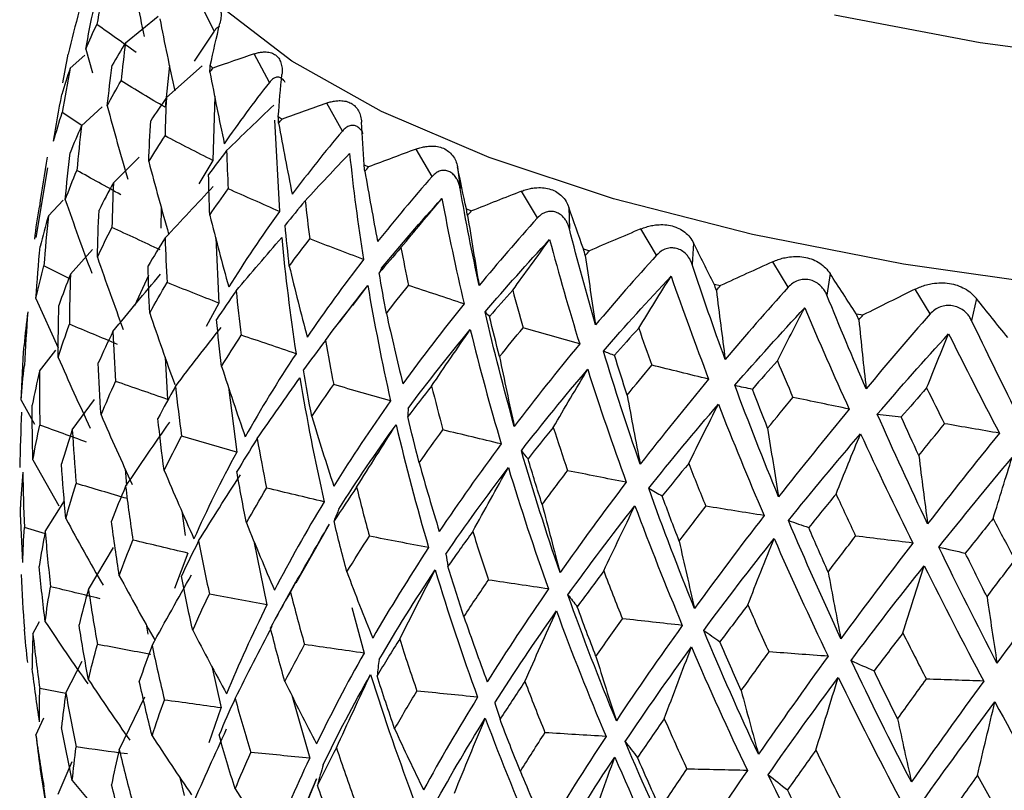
# Paper-space layout '_Dimetric' of a CAD drawing. Header units: millimetres. Extents: x -91 to 91, y -11 to 313.
# Tile 6 of 15: x -22 to -8, y 130 to 142. Entities that reach past the tile are written whole.
import ezdxf

# ---------------------------------------------------------------- set-up
doc = ezdxf.new("R2010")
doc.units = ezdxf.units.MM

psp = doc.layouts.new('_Dimetric')

# ---------------------------------------------------------------- linework, layer by layer
at = {"color": 7, "linetype": 'Continuous', "lineweight": 25}
for p, q in [((-19.602, 141.729), (-19.815, 142.162)), ((-20.918, 141.559), (-20.434, 141.955)), ((-19.602, 141.729), (-19.896, 141.283)), ((-21.739, 141.181), (-21.519, 141.376)), ((-21.507, 141.465), (-21.407, 141.11)), ((-18.781, 140.97), (-19.005, 141.394)), ((-20.265, 141.222), (-20.331, 140.6)), ((-20.31, 140.743), (-19.778, 141.213)), ((-19.66, 141.218), (-19.619, 141.182)), ((-19.593, 140.767), (-19.619, 139.81)), ((-17.697, 140.248), (-17.929, 140.663)), ((-21.565, 140.329), (-21.857, 140.524)), ((-21.57, 140.324), (-21.266, 140.606)), ((-18.703, 140.41), (-18.632, 139.053)), ((-18.649, 140.461), (-18.594, 140.426)), ((-16.365, 139.574), (-16.601, 139.98)), ((-21.097, 139.48), (-20.714, 139.86)), ((-19.619, 139.81), (-19.827, 139.464)), ((-17.375, 139.748), (-17.308, 139.716)), ((-22.076, 139.702), (-22.25, 138.666)), ((-15.987, 139.716), (-15.95, 139.396)), ((-14.802, 138.958), (-15.04, 139.354)), ((-22.063, 138.987), (-21.842, 139.224)), ((-20.386, 139.115), (-20.393, 138.807)), ((-15.857, 139.091), (-15.78, 139.061)), ((-14.336, 139.116), (-14.327, 138.797)), ((-13.032, 138.407), (-13.268, 138.795)), ((-19.578, 138.664), (-19.531, 137.693)), ((-12.484, 138.585), (-12.504, 138.266)), ((-21.736, 138.121), (-21.408, 138.491)), ((-14.117, 138.498), (-14.03, 138.471)), ((-11.079, 137.93), (-11.309, 138.308)), ((-21.745, 138.054), (-22.128, 138.247)), ((-20.577, 138.105), (-20.786, 137.655)), ((-10.457, 138.132), (-10.504, 137.811)), ((-17.543, 137.658), (-17.32, 137.957)), ((-12.179, 137.977), (-12.083, 137.955)), ((-8.971, 137.534), (-9.192, 137.903)), ((-22.247, 137.763), (-21.915, 137.029)), ((-8.283, 137.761), (-8.358, 137.438)), ((-19.531, 137.693), (-19.72, 137.345)), ((-17.55, 137.663), (-17.743, 137.412)), ((-10.07, 137.537), (-9.966, 137.519)), ((-22.193, 136.682), (-21.952, 136.995)), ((-20.329, 136.893), (-20.294, 136.264)), ((-19.388, 136.446), (-19.266, 135.482)), ((-22.467, 136.253), (-22.27, 135.896)), ((-21.707, 135.813), (-21.378, 136.264)), ((-22.292, 135.368), (-21.908, 134.683)), ((-20.921, 135.235), (-20.904, 134.988)), ((-22.11, 134.306), (-21.824, 134.758)), ((-20.08, 134.606), (-20.03, 134.245)), ((-22.106, 134.268), (-22.416, 134.365)), ((-18.384, 133.544), (-17.891, 134.411)), ((-21.467, 133.444), (-21.095, 134.066)), ((-19.01, 134.163), (-18.817, 133.215)), ((-19.994, 133.983), (-20.189, 133.458)), ((-18.394, 133.55), (-18.711, 132.976)), ((-17.557, 133.174), (-17.375, 132.499)), ((-22.292, 132.783), (-22.193, 132.967)), ((-20.611, 132.927), (-20.588, 132.78)), ((-21.804, 131.91), (-21.563, 132.38)), ((-19.636, 132.307), (-19.498, 131.687)), ((-21.805, 131.9), (-22.19, 131.973)), ((-21.009, 131.063), (-20.629, 131.849)), ((-18.448, 131.875), (-18.182, 130.941)), ((-19.673, 131.174), (-19.498, 131.687)), ((-22.247, 131.279), (-22.132, 131.539)), ((-21.917, 130.405), (-21.709, 130.889)), ((-21.707, 130.608), (-21.388, 130.225)), ((-20.041, 130.386), (-20.106, 130.652)), ((-18.081, 130.632), (-18.573, 129.455))]:
    psp.add_line(p, q, dxfattribs=at)
at = {"color": 7, "linetype": 'Continuous', "lineweight": 25, "flags": 128}
psp.add_lwpolyline([(20.215, 142.905), (19.923, 142.527), (19.047, 141.71), (17.871, 140.935), (16.413, 140.216), (14.696, 139.564), (12.747, 138.988), (10.598, 138.499), (8.281, 138.103), (5.834, 137.807), (3.294, 137.615), (0.703, 137.532), (-1.9, 137.557), (-4.472, 137.69), (-6.974, 137.93), (-9.366, 138.273), (-11.611, 138.713), (-13.672, 139.243), (-15.517, 139.855), (-17.118, 140.54), (-18.449, 141.286), (-19.489, 142.081), (-20.212, 142.901)], dxfattribs=at)
at = {"color": 8, "linetype": 'Continuous', "lineweight": 25, "flags": 128}
psp.add_lwpolyline([(10.719, 142.037), (8.579, 141.616), (6.293, 141.291), (3.899, 141.068), (1.439, 140.952), (-1.047, 140.943), (-3.514, 141.043), (-5.921, 141.249), (-8.227, 141.558), (-10.392, 141.965)], dxfattribs=at)
at = {"color": 7, "linetype": 'Continuous', "lineweight": 25}
for points in [[(-20.865, 142.731), (-20.793, 142.37), (-20.718, 142.01), (-20.638, 141.652)], [(-21.233, 142.392), (-21.272, 142.206), (-21.308, 142.018), (-21.343, 141.83)], [(-21.604, 142.038), (-21.662, 141.822), (-21.716, 141.604), (-21.768, 141.387)], [(-21.507, 141.465), (-21.47, 141.665), (-21.431, 141.865), (-21.389, 142.065)], [(-21.507, 141.465), (-21.455, 141.587), (-21.4, 141.708), (-21.343, 141.83)], [(-20.757, 141.413), (-20.953, 141.552), (-21.148, 141.691), (-21.343, 141.83)], [(-20.408, 141.914), (-20.338, 141.556), (-20.264, 141.2), (-20.186, 140.844)], [(-19.66, 141.218), (-19.615, 141.427), (-19.567, 141.635), (-19.516, 141.843)], [(-20.918, 141.559), (-20.986, 141.448), (-21.051, 141.337), (-21.114, 141.225)], [(-20.918, 141.559), (-20.942, 141.37), (-20.964, 141.182), (-20.984, 140.992)], [(-21.847, 140.962), (-21.824, 141.104), (-21.798, 141.246), (-21.768, 141.387)], [(-19.005, 141.394), (-19.212, 141.323), (-19.416, 141.253), (-19.619, 141.182)], [(-21.188, 140.62), (-21.166, 140.822), (-21.141, 141.023), (-21.114, 141.225)], [(-19.665, 141.121), (-19.663, 141.154), (-19.662, 141.186), (-19.66, 141.218)], [(-21.739, 141.181), (-21.784, 141.051), (-21.825, 140.92), (-21.863, 140.788)], [(-21.739, 141.181), (-21.782, 140.962), (-21.821, 140.743), (-21.857, 140.524)], [(-19.665, 141.121), (-19.649, 141.142), (-19.634, 141.162), (-19.619, 141.182)], [(-19.665, 141.121), (-19.597, 140.766), (-19.526, 140.413), (-19.451, 140.06)], [(-18.649, 140.461), (-18.634, 140.671), (-18.616, 140.88), (-18.595, 141.089)], [(-21.188, 140.62), (-21.123, 140.745), (-21.055, 140.869), (-20.984, 140.992)], [(-20.331, 140.6), (-20.549, 140.731), (-20.767, 140.862), (-20.984, 140.992)], [(-18.781, 140.97), (-19.018, 140.669), (-19.241, 140.366), (-19.451, 140.06)], [(-21.984, 140.095), (-21.947, 140.326), (-21.906, 140.558), (-21.863, 140.788)], [(-21.188, 140.62), (-21.091, 140.256), (-20.99, 139.893), (-20.884, 139.532)], [(-20.31, 140.743), (-20.39, 140.629), (-20.467, 140.515), (-20.543, 140.401)], [(-20.31, 140.743), (-20.319, 140.554), (-20.326, 140.365), (-20.331, 140.175)], [(-19.416, 139.957), (-19.184, 140.184), (-18.95, 140.409), (-18.715, 140.633)], [(-17.929, 140.663), (-18.153, 140.584), (-18.374, 140.505), (-18.594, 140.426)], [(-21.984, 140.095), (-21.945, 140.238), (-21.903, 140.381), (-21.857, 140.524)], [(-20.572, 139.794), (-20.564, 139.996), (-20.555, 140.198), (-20.543, 140.401)], [(-18.645, 140.364), (-18.646, 140.396), (-18.647, 140.428), (-18.649, 140.461)], [(-18.645, 140.364), (-18.628, 140.384), (-18.611, 140.405), (-18.594, 140.426)], [(-18.645, 140.364), (-18.581, 140.011), (-18.513, 139.66), (-18.443, 139.31)], [(-17.375, 139.748), (-17.391, 139.958), (-17.403, 140.168), (-17.413, 140.377)], [(-21.57, 140.324), (-21.629, 140.192), (-21.686, 140.059), (-21.739, 139.926)], [(-21.57, 140.324), (-21.596, 140.104), (-21.62, 139.884), (-21.64, 139.663)], [(-17.697, 140.248), (-17.958, 139.938), (-18.207, 139.625), (-18.443, 139.31)], [(-20.572, 139.794), (-20.494, 139.921), (-20.414, 140.048), (-20.331, 140.175)], [(-19.619, 139.81), (-19.857, 139.932), (-20.094, 140.054), (-20.331, 140.175)], [(-21.812, 139.229), (-21.791, 139.461), (-21.767, 139.694), (-21.739, 139.926)], [(-19.416, 139.957), (-19.507, 139.84), (-19.596, 139.723), (-19.683, 139.605)], [(-19.416, 139.957), (-19.41, 139.768), (-19.403, 139.579), (-19.393, 139.389)], [(-18.25, 139.212), (-18.032, 139.448), (-17.812, 139.682), (-17.591, 139.915)], [(-17.591, 139.915), (-17.536, 139.392), (-17.466, 138.868), (-17.383, 138.341)], [(-16.601, 139.98), (-16.838, 139.892), (-17.074, 139.804), (-17.308, 139.716)], [(-22.081, 139.861), (-22.123, 139.615), (-22.161, 139.37), (-22.196, 139.124)], [(-20.572, 139.794), (-20.477, 139.434), (-20.379, 139.075), (-20.277, 138.718)], [(-17.364, 139.651), (-17.368, 139.684), (-17.371, 139.716), (-17.375, 139.748)], [(-21.812, 139.229), (-21.758, 139.374), (-21.701, 139.519), (-21.64, 139.663)], [(-20.987, 139.302), (-21.205, 139.423), (-21.423, 139.543), (-21.64, 139.663)], [(-19.667, 138.998), (-19.674, 139.2), (-19.68, 139.403), (-19.683, 139.605)], [(-17.364, 139.651), (-17.345, 139.673), (-17.327, 139.694), (-17.308, 139.716)], [(-17.364, 139.651), (-17.304, 139.301), (-17.241, 138.953), (-17.175, 138.606)], [(-15.857, 139.091), (-15.903, 139.299), (-15.947, 139.508), (-15.987, 139.716)], [(-21.097, 139.48), (-21.171, 139.345), (-21.242, 139.21), (-21.31, 139.074)], [(-21.097, 139.48), (-21.107, 139.259), (-21.114, 139.038), (-21.119, 138.818)], [(-16.365, 139.574), (-16.647, 139.253), (-16.917, 138.931), (-17.175, 138.606)], [(-20.329, 138.661), (-20.093, 138.917), (-19.855, 139.171), (-19.615, 139.423)], [(-19.667, 138.998), (-19.578, 139.129), (-19.486, 139.259), (-19.393, 139.389)], [(-18.632, 139.053), (-18.886, 139.166), (-19.139, 139.278), (-19.393, 139.389)], [(-15.667, 137.956), (-15.772, 138.437), (-15.866, 138.917), (-15.95, 139.396)], [(-15.04, 139.354), (-15.288, 139.257), (-15.534, 139.159), (-15.78, 139.061)], [(-21.812, 139.229), (-21.685, 138.864), (-21.554, 138.501), (-21.419, 138.139)], [(-18.25, 139.212), (-18.351, 139.091), (-18.45, 138.97), (-18.547, 138.849)], [(-18.25, 139.212), (-18.229, 139.024), (-18.207, 138.835), (-18.182, 138.646)], [(-17.116, 138.21), (-16.832, 138.558), (-16.533, 138.903), (-16.22, 139.246)], [(-16.828, 138.518), (-16.626, 138.762), (-16.424, 139.005), (-16.22, 139.246)], [(-16.22, 139.246), (-16.123, 138.726), (-16.013, 138.205), (-15.891, 137.682)], [(-22.265, 138.643), (-22.246, 138.804), (-22.223, 138.964), (-22.196, 139.124)], [(-21.335, 138.375), (-21.33, 138.608), (-21.321, 138.841), (-21.31, 139.074)], [(-18.632, 139.053), (-18.901, 138.682), (-19.152, 138.308), (-19.385, 137.933)], [(-15.839, 138.995), (-15.845, 139.027), (-15.851, 139.059), (-15.857, 139.091)], [(-15.839, 138.995), (-15.819, 139.017), (-15.8, 139.039), (-15.78, 139.061)], [(-14.117, 138.498), (-14.193, 138.704), (-14.266, 138.91), (-14.336, 139.116)], [(-22.063, 138.987), (-22.107, 138.836), (-22.148, 138.684), (-22.184, 138.532)], [(-22.063, 138.987), (-22.088, 138.741), (-22.11, 138.494), (-22.128, 138.247)], [(-19.667, 138.998), (-19.576, 138.642), (-19.482, 138.286), (-19.385, 137.933)], [(-15.839, 138.995), (-15.784, 138.647), (-15.727, 138.301), (-15.667, 137.956)], [(-14.802, 138.958), (-15.101, 138.625), (-15.389, 138.291), (-15.667, 137.956)], [(-21.335, 138.375), (-21.266, 138.523), (-21.194, 138.67), (-21.119, 138.818)], [(-20.402, 138.483), (-20.641, 138.595), (-20.88, 138.706), (-21.119, 138.818)], [(-18.486, 138.243), (-18.508, 138.445), (-18.528, 138.647), (-18.547, 138.849)], [(-13.938, 137.371), (-14.077, 137.847), (-14.207, 138.322), (-14.327, 138.797)], [(-13.268, 138.795), (-13.523, 138.687), (-13.777, 138.579), (-14.03, 138.471)], [(-20.329, 138.661), (-20.416, 138.523), (-20.501, 138.384), (-20.582, 138.245)], [(-20.329, 138.661), (-20.322, 138.44), (-20.313, 138.219), (-20.301, 137.998)], [(-19.275, 137.877), (-19.051, 138.142), (-18.826, 138.406), (-18.598, 138.667)], [(-18.598, 138.667), (-18.545, 138.094), (-18.473, 137.519), (-18.385, 136.943)], [(-18.486, 138.243), (-18.387, 138.378), (-18.286, 138.512), (-18.182, 138.646)], [(-17.383, 138.341), (-17.65, 138.443), (-17.916, 138.545), (-18.182, 138.646)], [(-15.579, 137.563), (-15.273, 137.923), (-14.954, 138.28), (-14.621, 138.636)], [(-15.169, 137.885), (-14.988, 138.137), (-14.805, 138.387), (-14.621, 138.636)], [(-14.621, 138.636), (-14.484, 138.121), (-14.335, 137.605), (-14.175, 137.088)], [(-12.179, 137.977), (-12.283, 138.18), (-12.385, 138.383), (-12.484, 138.585)], [(-22.247, 137.763), (-22.23, 138.02), (-22.209, 138.276), (-22.184, 138.532)], [(-16.828, 138.518), (-16.937, 138.393), (-17.045, 138.268), (-17.15, 138.142)], [(-16.828, 138.518), (-16.792, 138.331), (-16.755, 138.143), (-16.716, 137.956)], [(-14.091, 138.402), (-14.1, 138.434), (-14.109, 138.466), (-14.117, 138.498)], [(-14.091, 138.402), (-14.071, 138.425), (-14.05, 138.448), (-14.03, 138.471)], [(-21.335, 138.375), (-21.21, 138.015), (-21.082, 137.657), (-20.95, 137.301)], [(-17.383, 138.341), (-17.679, 137.958), (-17.958, 137.574), (-18.22, 137.189)], [(-14.091, 138.402), (-14.043, 138.057), (-13.992, 137.713), (-13.938, 137.371)], [(-13.032, 138.407), (-13.344, 138.063), (-13.646, 137.717), (-13.938, 137.371)], [(-11.309, 138.308), (-11.568, 138.19), (-11.825, 138.072), (-12.083, 137.955)], [(-22.247, 137.763), (-22.211, 137.924), (-22.172, 138.086), (-22.128, 138.247)], [(-20.557, 137.546), (-20.569, 137.779), (-20.577, 138.012), (-20.582, 138.245)], [(-18.486, 138.243), (-18.401, 137.89), (-18.312, 137.539), (-18.22, 137.189)], [(-17.116, 138.21), (-17.128, 138.188), (-17.139, 138.166), (-17.15, 138.142)], [(-17.045, 137.541), (-17.082, 137.741), (-17.117, 137.942), (-17.15, 138.142)], [(-12.014, 136.857), (-12.186, 137.327), (-12.349, 137.797), (-12.504, 138.266)], [(-21.736, 138.121), (-21.796, 137.968), (-21.853, 137.814), (-21.906, 137.66)], [(-21.736, 138.121), (-21.744, 137.874), (-21.748, 137.626), (-21.749, 137.379)], [(-21.104, 137.273), (-20.871, 137.558), (-20.635, 137.841), (-20.397, 138.122)], [(-20.557, 137.546), (-20.475, 137.697), (-20.39, 137.848), (-20.301, 137.998)], [(-19.531, 137.693), (-19.788, 137.795), (-20.044, 137.897), (-20.301, 137.998)], [(-13.823, 136.982), (-13.499, 137.354), (-13.164, 137.724), (-12.818, 138.093)], [(-13.298, 137.322), (-13.139, 137.58), (-12.979, 137.838), (-12.818, 138.093)], [(-12.818, 138.093), (-12.641, 137.584), (-12.455, 137.075), (-12.26, 136.565)], [(-10.07, 137.537), (-10.201, 137.736), (-10.33, 137.934), (-10.457, 138.132)], [(-19.275, 137.877), (-19.374, 137.735), (-19.471, 137.593), (-19.565, 137.451)], [(-19.275, 137.877), (-19.252, 137.657), (-19.226, 137.437), (-19.198, 137.217)], [(-17.95, 137.141), (-17.742, 137.415), (-17.532, 137.686), (-17.32, 137.957)], [(-17.32, 137.957), (-17.223, 137.386), (-17.11, 136.815), (-16.982, 136.243)], [(-17.045, 137.541), (-16.937, 137.679), (-16.828, 137.817), (-16.716, 137.956)], [(-15.891, 137.682), (-16.166, 137.774), (-16.441, 137.865), (-16.716, 137.956)], [(-15.169, 137.885), (-15.285, 137.756), (-15.4, 137.626), (-15.513, 137.496)], [(-15.169, 137.885), (-15.12, 137.7), (-15.068, 137.514), (-15.016, 137.328)], [(-12.146, 137.883), (-12.157, 137.915), (-12.168, 137.946), (-12.179, 137.977)], [(-12.146, 137.883), (-12.125, 137.907), (-12.104, 137.931), (-12.083, 137.955)], [(-12.146, 137.883), (-12.104, 137.54), (-12.06, 137.197), (-12.014, 136.857)], [(-11.079, 137.93), (-11.399, 137.573), (-11.711, 137.216), (-12.014, 136.857)], [(-9.192, 137.903), (-9.45, 137.775), (-9.708, 137.646), (-9.966, 137.519)], [(-9.922, 136.423), (-10.123, 136.886), (-10.317, 137.349), (-10.504, 137.811)], [(-7.819, 137.183), (-7.976, 137.376), (-8.131, 137.569), (-8.283, 137.761)], [(-22.368, 137.563), (-22.391, 137.398), (-22.409, 137.232), (-22.424, 137.066)], [(-22.368, 137.563), (-22.389, 137.298), (-22.405, 137.032), (-22.418, 136.766)], [(-21.917, 136.889), (-21.917, 137.146), (-21.914, 137.403), (-21.906, 137.66)], [(-15.891, 137.682), (-16.209, 137.288), (-16.513, 136.892), (-16.8, 136.496)], [(-15.145, 135.864), (-15.304, 136.431), (-15.448, 136.997), (-15.579, 137.563)], [(-15.579, 137.563), (-15.557, 137.542), (-15.535, 137.519), (-15.513, 137.496)], [(-11.873, 136.474), (-11.537, 136.858), (-11.19, 137.242), (-10.834, 137.625)], [(-11.24, 136.837), (-11.105, 137.101), (-10.97, 137.364), (-10.834, 137.625)], [(-10.834, 137.625), (-10.621, 137.124), (-10.401, 136.623), (-10.173, 136.121)], [(-20.557, 137.546), (-20.438, 137.192), (-20.314, 136.839), (-20.187, 136.487)], [(-19.491, 136.754), (-19.519, 136.986), (-19.543, 137.219), (-19.565, 137.451)], [(-17.045, 137.541), (-16.967, 137.191), (-16.885, 136.843), (-16.8, 136.496)], [(-15.365, 136.899), (-15.416, 137.098), (-15.465, 137.297), (-15.513, 137.496)], [(-10.031, 137.445), (-10.044, 137.476), (-10.057, 137.506), (-10.07, 137.537)], [(-10.031, 137.445), (-10.009, 137.469), (-9.988, 137.494), (-9.966, 137.519)], [(-10.031, 137.445), (-9.996, 137.102), (-9.96, 136.762), (-9.922, 136.423)], [(-8.971, 137.534), (-9.295, 137.164), (-9.612, 136.794), (-9.922, 136.423)], [(-7.69, 136.075), (-7.917, 136.529), (-8.14, 136.984), (-8.358, 137.438)], [(-21.917, 136.889), (-21.865, 137.053), (-21.809, 137.216), (-21.749, 137.379)], [(-21.037, 137.082), (-21.274, 137.181), (-21.512, 137.28), (-21.749, 137.379)], [(-21.104, 137.273), (-21.18, 137.117), (-21.252, 136.961), (-21.321, 136.805)], [(-21.104, 137.273), (-21.094, 137.026), (-21.081, 136.779), (-21.065, 136.532)], [(-20.175, 136.457), (-19.952, 136.751), (-19.727, 137.043), (-19.499, 137.333)], [(-16.721, 136.131), (-16.43, 136.522), (-16.123, 136.912), (-15.799, 137.301)], [(-16.374, 136.462), (-16.184, 136.743), (-15.992, 137.023), (-15.799, 137.301)], [(-15.799, 137.301), (-15.66, 136.736), (-15.507, 136.17), (-15.34, 135.604)], [(-15.365, 136.899), (-15.25, 137.042), (-15.134, 137.185), (-15.016, 137.328)], [(-14.175, 137.088), (-14.455, 137.168), (-14.735, 137.248), (-15.016, 137.328)], [(-13.298, 137.322), (-13.419, 137.188), (-13.539, 137.054), (-13.658, 136.919)], [(-13.298, 137.322), (-13.235, 137.139), (-13.17, 136.955), (-13.104, 136.772)], [(-19.491, 136.754), (-19.397, 136.908), (-19.299, 137.063), (-19.198, 137.217)], [(-18.385, 136.943), (-18.656, 137.035), (-18.927, 137.126), (-19.198, 137.217)], [(-17.95, 137.141), (-18.061, 136.995), (-18.168, 136.849), (-18.273, 136.703)], [(-17.95, 137.141), (-17.911, 136.922), (-17.87, 136.703), (-17.826, 136.484)], [(-9.756, 136.046), (-9.412, 136.444), (-9.059, 136.842), (-8.698, 137.239)], [(-9.024, 136.436), (-8.916, 136.705), (-8.807, 136.973), (-8.698, 137.239)], [(-8.698, 137.239), (-8.452, 136.747), (-8.201, 136.255), (-7.943, 135.763)], [(-22.467, 136.253), (-22.457, 136.525), (-22.442, 136.796), (-22.424, 137.066)], [(-14.175, 137.088), (-14.512, 136.68), (-14.835, 136.272), (-15.145, 135.864)], [(-13.276, 135.302), (-13.471, 135.862), (-13.653, 136.422), (-13.823, 136.982)], [(-13.823, 136.982), (-13.768, 136.962), (-13.714, 136.941), (-13.658, 136.919)], [(-21.917, 136.889), (-21.763, 136.537), (-21.604, 136.186), (-21.441, 135.838)], [(-18.385, 136.943), (-18.657, 136.532), (-18.909, 136.121), (-19.14, 135.709)], [(-15.365, 136.899), (-15.294, 136.553), (-15.221, 136.207), (-15.145, 135.864)], [(-13.469, 136.329), (-13.534, 136.525), (-13.597, 136.722), (-13.658, 136.919)], [(-11.24, 136.837), (-11.365, 136.698), (-11.489, 136.559), (-11.611, 136.419)], [(-11.24, 136.837), (-11.164, 136.656), (-11.087, 136.475), (-11.009, 136.295)], [(-22.467, 136.253), (-22.455, 136.425), (-22.439, 136.596), (-22.418, 136.766)], [(-22.193, 136.682), (-22.234, 136.515), (-22.27, 136.348), (-22.302, 136.181)], [(-22.193, 136.682), (-22.196, 136.416), (-22.195, 136.15), (-22.19, 135.884)], [(-21.28, 136.035), (-21.297, 136.292), (-21.311, 136.548), (-21.321, 136.805)], [(-19.491, 136.754), (-19.378, 136.404), (-19.261, 136.056), (-19.14, 135.709)], [(-18.152, 136.01), (-18.195, 136.24), (-18.236, 136.471), (-18.273, 136.703)], [(-15.041, 135.503), (-14.727, 135.906), (-14.399, 136.309), (-14.056, 136.711)], [(-14.567, 135.85), (-14.398, 136.138), (-14.228, 136.425), (-14.056, 136.711)], [(-14.056, 136.711), (-13.877, 136.152), (-13.686, 135.593), (-13.483, 135.034)], [(-13.469, 136.329), (-13.349, 136.476), (-13.228, 136.624), (-13.104, 136.772)], [(-12.26, 136.565), (-12.541, 136.634), (-12.823, 136.703), (-13.104, 136.772)], [(-21.28, 136.035), (-21.212, 136.2), (-21.14, 136.366), (-21.065, 136.532)], [(-20.294, 136.264), (-20.551, 136.354), (-20.808, 136.443), (-21.065, 136.532)], [(-18.964, 135.683), (-18.754, 135.985), (-18.542, 136.286), (-18.328, 136.584)], [(-18.328, 136.584), (-18.227, 135.971), (-18.107, 135.358), (-17.968, 134.745)], [(-12.26, 136.565), (-12.611, 136.144), (-12.95, 135.723), (-13.276, 135.302)], [(-20.175, 136.457), (-20.266, 136.298), (-20.353, 136.138), (-20.436, 135.979)], [(-20.175, 136.457), (-20.148, 136.21), (-20.118, 135.964), (-20.085, 135.718)], [(-18.152, 136.01), (-18.046, 136.168), (-17.938, 136.326), (-17.826, 136.484)], [(-16.982, 136.243), (-17.263, 136.324), (-17.545, 136.404), (-17.826, 136.484)], [(-16.374, 136.462), (-16.493, 136.311), (-16.611, 136.161), (-16.725, 136.01)], [(-16.374, 136.462), (-16.319, 136.245), (-16.262, 136.028), (-16.204, 135.811)], [(-11.221, 134.818), (-11.449, 135.369), (-11.666, 135.921), (-11.873, 136.474)], [(-11.873, 136.474), (-11.786, 136.456), (-11.699, 136.438), (-11.611, 136.419)], [(-11.385, 135.837), (-11.461, 136.031), (-11.537, 136.225), (-11.611, 136.419)], [(-9.024, 136.436), (-9.151, 136.292), (-9.276, 136.148), (-9.401, 136.004)], [(-9.024, 136.436), (-8.937, 136.259), (-8.848, 136.081), (-8.759, 135.904)], [(-16.982, 136.243), (-17.281, 135.821), (-17.562, 135.399), (-17.825, 134.978)], [(-13.469, 136.329), (-13.408, 135.985), (-13.343, 135.642), (-13.276, 135.302)], [(-11.385, 135.837), (-11.261, 135.989), (-11.136, 136.142), (-11.009, 136.295)], [(-10.173, 136.121), (-10.451, 136.179), (-10.73, 136.237), (-11.009, 136.295)], [(-22.292, 135.368), (-22.299, 135.639), (-22.303, 135.911), (-22.302, 136.181)], [(-16.721, 136.131), (-16.723, 136.091), (-16.725, 136.051), (-16.725, 136.01)], [(-13.15, 134.945), (-12.818, 135.361), (-12.474, 135.777), (-12.116, 136.193)], [(-12.556, 135.313), (-12.411, 135.608), (-12.264, 135.901), (-12.116, 136.193)], [(-12.116, 136.193), (-11.9, 135.642), (-11.673, 135.091), (-11.436, 134.541)], [(-10.173, 136.121), (-10.533, 135.686), (-10.882, 135.251), (-11.221, 134.818)], [(-22.46, 136.075), (-22.474, 135.802), (-22.483, 135.528), (-22.488, 135.253)], [(-21.28, 136.035), (-21.13, 135.688), (-20.975, 135.344), (-20.817, 135.002)], [(-20.343, 135.211), (-20.378, 135.467), (-20.409, 135.723), (-20.436, 135.979)], [(-18.152, 136.01), (-18.047, 135.664), (-17.937, 135.32), (-17.825, 134.978)], [(-16.558, 135.323), (-16.616, 135.552), (-16.672, 135.781), (-16.725, 136.01)], [(-9.009, 134.417), (-9.267, 134.959), (-9.516, 135.502), (-9.756, 136.046)], [(-9.756, 136.046), (-9.639, 136.032), (-9.52, 136.018), (-9.401, 136.004)], [(-9.14, 135.431), (-9.228, 135.622), (-9.315, 135.813), (-9.401, 136.004)], [(-22.292, 135.368), (-22.262, 135.54), (-22.228, 135.712), (-22.19, 135.884)], [(-21.494, 135.63), (-21.726, 135.715), (-21.958, 135.799), (-22.19, 135.884)], [(-21.707, 135.813), (-21.765, 135.645), (-21.818, 135.476), (-21.867, 135.307)], [(-21.707, 135.813), (-21.692, 135.548), (-21.673, 135.282), (-21.65, 135.017)], [(-20.916, 134.97), (-20.701, 135.291), (-20.483, 135.61), (-20.261, 135.926)], [(-17.749, 134.638), (-17.485, 135.055), (-17.202, 135.471), (-16.9, 135.888)], [(-17.486, 134.962), (-17.292, 135.272), (-17.097, 135.581), (-16.9, 135.888)], [(-16.9, 135.888), (-16.756, 135.279), (-16.596, 134.672), (-16.418, 134.065)], [(-16.558, 135.323), (-16.442, 135.485), (-16.324, 135.648), (-16.204, 135.811)], [(-15.34, 135.604), (-15.628, 135.673), (-15.916, 135.743), (-16.204, 135.811)], [(-14.567, 135.85), (-14.695, 135.694), (-14.82, 135.539), (-14.942, 135.384)], [(-14.567, 135.85), (-14.498, 135.635), (-14.427, 135.421), (-14.354, 135.207)], [(-11.385, 135.837), (-11.332, 135.495), (-11.278, 135.155), (-11.221, 134.818)], [(-9.14, 135.431), (-9.014, 135.588), (-8.887, 135.746), (-8.759, 135.904)], [(-7.943, 135.763), (-8.215, 135.81), (-8.487, 135.857), (-8.759, 135.904)], [(-20.343, 135.211), (-20.261, 135.38), (-20.175, 135.549), (-20.085, 135.718)], [(-19.266, 135.482), (-19.539, 135.561), (-19.812, 135.639), (-20.085, 135.718)], [(-18.964, 135.683), (-19.067, 135.519), (-19.167, 135.356), (-19.264, 135.193)], [(-18.964, 135.683), (-18.92, 135.438), (-18.873, 135.193), (-18.823, 134.948)], [(-11.075, 134.466), (-10.729, 134.895), (-10.373, 135.325), (-10.005, 135.756)], [(-10.369, 134.86), (-10.249, 135.16), (-10.128, 135.458), (-10.005, 135.756)], [(-10.005, 135.756), (-9.755, 135.213), (-9.496, 134.672), (-9.23, 134.132)], [(-7.943, 135.763), (-8.307, 135.313), (-8.662, 134.865), (-9.009, 134.417)], [(-15.34, 135.604), (-15.663, 135.169), (-15.97, 134.736), (-16.259, 134.304)], [(-14.466, 133.696), (-14.673, 134.297), (-14.865, 134.899), (-15.041, 135.503)], [(-15.041, 135.503), (-15.009, 135.464), (-14.976, 135.424), (-14.942, 135.384)], [(-19.266, 135.482), (-19.5, 135.052), (-19.712, 134.623), (-19.901, 134.196)], [(-14.731, 134.704), (-14.804, 134.93), (-14.874, 135.157), (-14.942, 135.384)], [(-9.14, 135.431), (-9.098, 135.091), (-9.055, 134.753), (-9.009, 134.417)], [(-8.843, 134.072), (-8.489, 134.515), (-8.126, 134.959), (-7.755, 135.404)], [(-8.037, 134.496), (-7.943, 134.8), (-7.849, 135.103), (-7.755, 135.404)], [(-21.804, 134.495), (-21.829, 134.766), (-21.85, 135.037), (-21.867, 135.307)], [(-20.343, 135.211), (-20.2, 134.871), (-20.052, 134.532), (-19.901, 134.196)], [(-16.558, 135.323), (-16.462, 134.981), (-16.362, 134.641), (-16.259, 134.304)], [(-16.162, 133.967), (-15.871, 134.395), (-15.561, 134.823), (-15.234, 135.252)], [(-15.762, 134.304), (-15.588, 134.622), (-15.412, 134.938), (-15.234, 135.252)], [(-15.234, 135.252), (-15.051, 134.65), (-14.851, 134.05), (-14.637, 133.451)], [(-12.556, 135.313), (-12.69, 135.153), (-12.821, 134.992), (-12.95, 134.832)], [(-12.556, 135.313), (-12.473, 135.102), (-12.389, 134.89), (-12.303, 134.68)], [(-22.442, 135.187), (-22.458, 135.015), (-22.47, 134.842), (-22.477, 134.668)], [(-22.442, 135.187), (-22.438, 134.913), (-22.43, 134.639), (-22.416, 134.365)], [(-19.832, 134.164), (-19.628, 134.493), (-19.421, 134.82), (-19.211, 135.145)], [(-19.122, 134.431), (-19.173, 134.685), (-19.22, 134.939), (-19.264, 135.193)], [(-14.731, 134.704), (-14.608, 134.871), (-14.482, 135.039), (-14.354, 135.207)], [(-13.483, 135.034), (-13.773, 135.092), (-14.063, 135.149), (-14.354, 135.207)], [(-21.804, 134.495), (-21.756, 134.669), (-21.705, 134.843), (-21.65, 135.017)], [(-20.89, 134.792), (-21.144, 134.867), (-21.397, 134.942), (-21.65, 135.017)], [(-20.916, 134.97), (-20.99, 134.799), (-21.06, 134.628), (-21.125, 134.457)], [(-20.916, 134.97), (-20.884, 134.706), (-20.847, 134.441), (-20.807, 134.177)], [(-19.122, 134.431), (-19.025, 134.603), (-18.926, 134.775), (-18.823, 134.948)], [(-17.968, 134.745), (-18.253, 134.813), (-18.538, 134.881), (-18.823, 134.948)], [(-17.486, 134.962), (-17.601, 134.794), (-17.713, 134.627), (-17.822, 134.46)], [(-17.486, 134.962), (-17.426, 134.719), (-17.363, 134.476), (-17.297, 134.234)], [(-13.483, 135.034), (-13.825, 134.586), (-14.153, 134.14), (-14.466, 133.696)], [(-12.469, 133.163), (-12.71, 133.755), (-12.937, 134.349), (-13.15, 134.945)], [(-13.15, 134.945), (-13.084, 134.908), (-13.017, 134.87), (-12.95, 134.832)], [(-12.698, 134.161), (-12.783, 134.385), (-12.868, 134.608), (-12.95, 134.832)], [(-10.369, 134.86), (-10.506, 134.694), (-10.642, 134.528), (-10.775, 134.363)], [(-10.369, 134.86), (-10.273, 134.652), (-10.176, 134.444), (-10.078, 134.237)], [(-22.442, 133.846), (-22.458, 134.119), (-22.47, 134.393), (-22.477, 134.668)], [(-17.968, 134.745), (-18.235, 134.305), (-18.481, 133.868), (-18.706, 133.433)], [(-17.749, 134.638), (-17.774, 134.579), (-17.798, 134.52), (-17.822, 134.46)], [(-14.731, 134.704), (-14.645, 134.366), (-14.557, 134.03), (-14.466, 133.696)], [(-14.349, 133.364), (-14.033, 133.803), (-13.702, 134.244), (-13.355, 134.686)], [(-13.818, 133.719), (-13.665, 134.043), (-13.511, 134.365), (-13.355, 134.686)], [(-13.355, 134.686), (-13.133, 134.092), (-12.899, 133.501), (-12.651, 132.911)], [(-12.698, 134.161), (-12.568, 134.334), (-12.436, 134.506), (-12.303, 134.68)], [(-11.436, 134.541), (-11.725, 134.587), (-12.014, 134.634), (-12.303, 134.68)], [(-21.804, 134.495), (-21.623, 134.164), (-21.439, 133.836), (-21.251, 133.509)], [(-11.436, 134.541), (-11.793, 134.079), (-12.137, 133.62), (-12.469, 133.163)], [(-8.037, 134.496), (-8.176, 134.324), (-8.313, 134.153), (-8.45, 133.983)], [(-8.037, 134.496), (-7.93, 134.292), (-7.822, 134.088), (-7.713, 133.885)], [(-22.442, 133.846), (-22.438, 134.018), (-22.43, 134.191), (-22.416, 134.365)], [(-21.009, 133.648), (-21.052, 133.918), (-21.091, 134.188), (-21.125, 134.457)], [(-19.122, 134.431), (-18.987, 134.096), (-18.848, 133.763), (-18.706, 133.433)], [(-18.469, 133.406), (-18.279, 133.743), (-18.086, 134.078), (-17.891, 134.411)], [(-17.631, 133.704), (-17.698, 133.955), (-17.762, 134.207), (-17.822, 134.46)], [(-10.297, 132.713), (-10.568, 133.295), (-10.827, 133.879), (-11.075, 134.466)], [(-11.075, 134.466), (-10.975, 134.432), (-10.876, 134.398), (-10.775, 134.363)], [(-10.486, 133.703), (-10.584, 133.922), (-10.68, 134.142), (-10.775, 134.363)], [(-22.11, 134.306), (-22.143, 134.132), (-22.173, 133.959), (-22.197, 133.784)], [(-22.11, 134.306), (-22.088, 134.033), (-22.061, 133.759), (-22.03, 133.485)], [(-17.631, 133.704), (-17.523, 133.88), (-17.411, 134.057), (-17.297, 134.234)], [(-16.418, 134.065), (-16.711, 134.121), (-17.004, 134.178), (-17.297, 134.234)], [(-15.762, 134.304), (-15.888, 134.132), (-16.01, 133.96), (-16.13, 133.788)], [(-15.762, 134.304), (-15.687, 134.064), (-15.609, 133.824), (-15.528, 133.584)], [(-12.334, 132.836), (-11.999, 133.288), (-11.65, 133.743), (-11.288, 134.199)], [(-11.679, 133.214), (-11.55, 133.544), (-11.42, 133.872), (-11.288, 134.199)], [(-11.288, 134.199), (-11.032, 133.614), (-10.765, 133.032), (-10.487, 132.453)], [(-10.486, 133.703), (-10.352, 133.88), (-10.216, 134.058), (-10.078, 134.237)], [(-9.23, 134.132), (-9.512, 134.167), (-9.795, 134.202), (-10.078, 134.237)], [(-21.009, 133.648), (-20.946, 133.825), (-20.878, 134.001), (-20.807, 134.177)], [(-19.994, 133.983), (-20.265, 134.048), (-20.536, 134.112), (-20.807, 134.177)], [(-19.832, 134.164), (-19.921, 133.99), (-20.006, 133.816), (-20.087, 133.642)], [(-19.832, 134.164), (-19.782, 133.901), (-19.728, 133.639), (-19.671, 133.376)], [(-16.418, 134.065), (-16.714, 133.614), (-16.991, 133.166), (-17.248, 132.722)], [(-12.698, 134.161), (-12.624, 133.826), (-12.548, 133.494), (-12.469, 133.163)], [(-9.23, 134.132), (-9.596, 133.656), (-9.951, 133.183), (-10.297, 132.713)], [(-7.98, 132.351), (-8.277, 132.922), (-8.565, 133.495), (-8.843, 134.072)], [(-8.843, 134.072), (-8.713, 134.043), (-8.581, 134.013), (-8.45, 133.983)], [(-16.162, 133.967), (-16.152, 133.908), (-16.141, 133.848), (-16.13, 133.788)], [(-8.127, 133.335), (-8.236, 133.55), (-8.343, 133.766), (-8.45, 133.983)], [(-22.11, 132.965), (-22.143, 133.237), (-22.173, 133.51), (-22.197, 133.784)], [(-15.894, 133.04), (-15.975, 133.289), (-16.054, 133.539), (-16.13, 133.788)], [(-10.146, 132.391), (-9.796, 132.857), (-9.435, 133.326), (-9.062, 133.796)], [(-9.377, 132.798), (-9.273, 133.132), (-9.168, 133.465), (-9.062, 133.796)], [(-9.062, 133.796), (-8.775, 133.223), (-8.48, 132.652), (-8.176, 132.084)], [(-8.127, 133.335), (-7.99, 133.517), (-7.852, 133.701), (-7.713, 133.885)], [(-6.893, 133.813), (-7.263, 133.323), (-7.626, 132.835), (-7.98, 132.351)], [(-22.467, 133.668), (-22.455, 133.396), (-22.439, 133.126), (-22.418, 132.855)], [(-21.009, 133.648), (-20.836, 133.324), (-20.658, 133.003), (-20.477, 132.684)], [(-20.522, 132.613), (-20.33, 132.965), (-20.135, 133.314), (-19.936, 133.662)], [(-19.92, 132.839), (-19.98, 133.107), (-20.035, 133.374), (-20.087, 133.642)], [(-17.631, 133.704), (-17.507, 133.374), (-17.379, 133.046), (-17.248, 132.722)], [(-17.152, 132.403), (-16.895, 132.845), (-16.617, 133.289), (-16.32, 133.735)], [(-16.847, 132.708), (-16.673, 133.052), (-16.498, 133.394), (-16.32, 133.735)], [(-16.32, 133.735), (-16.128, 133.102), (-15.918, 132.472), (-15.69, 131.845)], [(-13.818, 133.719), (-13.951, 133.541), (-14.082, 133.364), (-14.211, 133.188)], [(-13.818, 133.719), (-13.728, 133.482), (-13.635, 133.245), (-13.541, 133.009)], [(-10.486, 133.703), (-10.425, 133.37), (-10.362, 133.04), (-10.297, 132.713)], [(-22.11, 132.965), (-22.088, 133.137), (-22.061, 133.311), (-22.03, 133.485)], [(-21.295, 133.306), (-21.54, 133.366), (-21.785, 133.425), (-22.03, 133.485)], [(-15.894, 133.04), (-15.775, 133.221), (-15.653, 133.403), (-15.528, 133.584)], [(-14.637, 133.451), (-14.934, 133.495), (-15.231, 133.54), (-15.528, 133.584)], [(-21.467, 133.444), (-21.518, 133.269), (-21.564, 133.093), (-21.607, 132.918)], [(-21.467, 133.444), (-21.427, 133.172), (-21.383, 132.9), (-21.334, 132.628)], [(-19.92, 132.839), (-19.841, 133.018), (-19.758, 133.197), (-19.671, 133.376)], [(-18.817, 133.215), (-19.102, 133.269), (-19.386, 133.322), (-19.671, 133.376)], [(-18.469, 133.406), (-18.572, 133.228), (-18.671, 133.051), (-18.766, 132.873)], [(-18.469, 133.406), (-18.403, 133.146), (-18.333, 132.886), (-18.259, 132.626)], [(-14.637, 133.451), (-14.958, 132.988), (-15.262, 132.528), (-15.548, 132.073)], [(-13.63, 131.496), (-13.886, 132.114), (-14.126, 132.737), (-14.349, 133.364)], [(-14.349, 133.364), (-14.304, 133.306), (-14.257, 133.247), (-14.211, 133.188)], [(-8.127, 133.335), (-8.08, 133.004), (-8.031, 132.677), (-7.98, 132.351)], [(-18.817, 133.215), (-19.039, 132.771), (-19.239, 132.331), (-19.416, 131.895)], [(-13.933, 132.45), (-14.028, 132.696), (-14.121, 132.942), (-14.211, 133.188)], [(-11.679, 133.214), (-11.819, 133.032), (-11.957, 132.849), (-12.093, 132.668)], [(-11.679, 133.214), (-11.576, 132.981), (-11.471, 132.749), (-11.364, 132.517)], [(-15.894, 133.04), (-15.782, 132.715), (-15.666, 132.393), (-15.548, 132.073)], [(-15.435, 131.759), (-15.148, 132.211), (-14.842, 132.666), (-14.519, 133.125)], [(-14.988, 132.078), (-14.834, 132.429), (-14.678, 132.777), (-14.519, 133.125)], [(-14.519, 133.125), (-14.29, 132.5), (-14.045, 131.879), (-13.784, 131.262)], [(-22.11, 132.965), (-21.903, 132.655), (-21.692, 132.347), (-21.478, 132.043)], [(-21.467, 132.103), (-21.518, 132.373), (-21.564, 132.645), (-21.607, 132.918)], [(-19.29, 131.826), (-19.109, 132.185), (-18.925, 132.542), (-18.739, 132.897)], [(-18.551, 132.078), (-18.627, 132.343), (-18.698, 132.608), (-18.766, 132.873)], [(-13.933, 132.45), (-13.805, 132.636), (-13.674, 132.822), (-13.541, 133.009)], [(-12.651, 132.911), (-12.992, 132.435), (-13.319, 131.963), (-13.63, 131.496)], [(-12.651, 132.911), (-12.948, 132.944), (-13.244, 132.977), (-13.541, 133.009)], [(-22.368, 132.358), (-22.389, 132.523), (-22.405, 132.689), (-22.418, 132.855)], [(-22.292, 132.783), (-22.299, 132.611), (-22.303, 132.44), (-22.302, 132.27)], [(-22.292, 132.783), (-22.262, 132.512), (-22.228, 132.242), (-22.19, 131.973)], [(-19.92, 132.839), (-19.755, 132.522), (-19.587, 132.207), (-19.416, 131.895)], [(-11.52, 130.998), (-11.806, 131.606), (-12.077, 132.219), (-12.334, 132.836)], [(-12.334, 132.836), (-12.254, 132.78), (-12.174, 132.724), (-12.093, 132.668)], [(-9.377, 132.798), (-9.521, 132.609), (-9.664, 132.422), (-9.805, 132.234)], [(-9.377, 132.798), (-9.262, 132.569), (-9.145, 132.341), (-9.028, 132.113)], [(-21.467, 132.103), (-21.427, 132.277), (-21.383, 132.452), (-21.334, 132.628)], [(-20.541, 132.479), (-20.806, 132.528), (-21.07, 132.578), (-21.334, 132.628)], [(-20.522, 132.613), (-20.59, 132.436), (-20.653, 132.258), (-20.713, 132.081)], [(-20.522, 132.613), (-20.465, 132.343), (-20.404, 132.073), (-20.339, 131.803)], [(-18.551, 132.078), (-18.457, 132.26), (-18.36, 132.443), (-18.259, 132.626)], [(-17.375, 132.499), (-17.67, 132.541), (-17.965, 132.584), (-18.259, 132.626)], [(-16.847, 132.708), (-16.962, 132.526), (-17.074, 132.344), (-17.182, 132.162)], [(-16.847, 132.708), (-16.765, 132.45), (-16.68, 132.193), (-16.591, 131.936)], [(-13.5, 131.186), (-13.188, 131.651), (-12.859, 132.118), (-12.515, 132.59)], [(-12.919, 131.526), (-12.786, 131.882), (-12.651, 132.237), (-12.515, 132.59)], [(-12.515, 132.59), (-12.252, 131.975), (-11.975, 131.365), (-11.685, 130.758)], [(-11.776, 131.942), (-11.884, 132.183), (-11.989, 132.425), (-12.093, 132.668)], [(-17.375, 132.499), (-17.632, 132.046), (-17.867, 131.597), (-18.081, 131.153)], [(-13.933, 132.45), (-13.835, 132.129), (-13.734, 131.811), (-13.63, 131.496)], [(-11.776, 131.942), (-11.641, 132.133), (-11.504, 132.324), (-11.364, 132.517)], [(-10.487, 132.453), (-10.844, 131.963), (-11.188, 131.478), (-11.52, 130.998)], [(-10.487, 132.453), (-10.779, 132.474), (-11.072, 132.496), (-11.364, 132.517)], [(-17.152, 132.403), (-17.163, 132.323), (-17.173, 132.243), (-17.182, 132.162)], [(-9.249, 130.587), (-9.56, 131.183), (-9.858, 131.785), (-10.146, 132.391)], [(-10.146, 132.391), (-10.033, 132.339), (-9.919, 132.287), (-9.805, 132.234)], [(-22.193, 131.477), (-22.234, 131.741), (-22.27, 132.005), (-22.302, 132.27)], [(-17.982, 130.843), (-17.769, 131.287), (-17.535, 131.734), (-17.278, 132.184)], [(-17.786, 131.092), (-17.62, 131.458), (-17.451, 131.822), (-17.278, 132.184)], [(-17.278, 132.184), (-17.076, 131.536), (-16.853, 130.892), (-16.611, 130.253)], [(-16.922, 131.376), (-17.012, 131.638), (-17.099, 131.9), (-17.182, 132.162)], [(-9.455, 131.522), (-9.573, 131.759), (-9.69, 131.996), (-9.805, 132.234)], [(-21.467, 132.103), (-21.266, 131.801), (-21.061, 131.502), (-20.854, 131.205)], [(-20.522, 131.272), (-20.59, 131.54), (-20.653, 131.81), (-20.713, 132.081)], [(-18.551, 132.078), (-18.398, 131.767), (-18.241, 131.458), (-18.081, 131.153)], [(-14.988, 132.078), (-15.114, 131.891), (-15.237, 131.704), (-15.357, 131.518)], [(-14.988, 132.078), (-14.892, 131.824), (-14.792, 131.571), (-14.69, 131.318)], [(-11.376, 130.694), (-11.043, 131.171), (-10.696, 131.653), (-10.335, 132.138)], [(-10.669, 131.059), (-10.559, 131.42), (-10.448, 131.78), (-10.335, 132.138)], [(-10.335, 132.138), (-10.041, 131.534), (-9.737, 130.935), (-9.422, 130.341)], [(-9.455, 131.522), (-9.314, 131.718), (-9.172, 131.915), (-9.028, 132.113)], [(-8.176, 132.084), (-8.544, 131.58), (-8.901, 131.081), (-9.249, 130.587)], [(-8.176, 132.084), (-8.46, 132.094), (-8.744, 132.104), (-9.028, 132.113)], [(-22.193, 131.477), (-22.196, 131.642), (-22.195, 131.807), (-22.19, 131.973)], [(-21.804, 131.91), (-21.829, 131.738), (-21.85, 131.567), (-21.867, 131.397)], [(-21.804, 131.91), (-21.756, 131.641), (-21.705, 131.373), (-21.65, 131.106)], [(-16.922, 131.376), (-16.815, 131.562), (-16.704, 131.749), (-16.591, 131.936)], [(-15.69, 131.845), (-15.99, 131.876), (-16.291, 131.906), (-16.591, 131.936)], [(-11.776, 131.942), (-11.693, 131.624), (-11.608, 131.31), (-11.52, 130.998)], [(-20.522, 131.272), (-20.465, 131.448), (-20.404, 131.625), (-20.339, 131.803)], [(-19.498, 131.687), (-19.779, 131.725), (-20.059, 131.764), (-20.339, 131.803)], [(-19.29, 131.826), (-19.373, 131.645), (-19.452, 131.465), (-19.528, 131.285)], [(-19.29, 131.826), (-19.216, 131.558), (-19.139, 131.291), (-19.058, 131.024)], [(-15.69, 131.845), (-15.977, 131.381), (-16.245, 130.922), (-16.493, 130.469)], [(-15.435, 131.759), (-15.41, 131.679), (-15.384, 131.599), (-15.357, 131.518)], [(-9.093, 130.289), (-8.743, 130.78), (-8.382, 131.275), (-8.01, 131.775)], [(-8.269, 130.685), (-8.184, 131.05), (-8.097, 131.413), (-8.01, 131.775)], [(-8.01, 131.775), (-7.69, 131.183), (-7.362, 130.597), (-7.027, 130.015)], [(-16.377, 130.164), (-16.13, 130.616), (-15.863, 131.073), (-15.576, 131.534)], [(-16.033, 130.423), (-15.883, 130.795), (-15.731, 131.166), (-15.576, 131.534)], [(-15.576, 131.534), (-15.337, 130.895), (-15.08, 130.26), (-14.806, 129.631)], [(-15.055, 130.744), (-15.159, 131.001), (-15.26, 131.26), (-15.357, 131.518)], [(-12.919, 131.526), (-13.054, 131.334), (-13.187, 131.142), (-13.317, 130.951)], [(-12.919, 131.526), (-12.81, 131.276), (-12.698, 131.027), (-12.583, 130.778)], [(-9.455, 131.522), (-9.388, 131.207), (-9.32, 130.896), (-9.249, 130.587)], [(-22.247, 131.279), (-22.211, 131.023), (-22.172, 130.768), (-22.128, 130.514)], [(-22.247, 131.279), (-22.23, 131.118), (-22.209, 130.958), (-22.184, 130.799)], [(-21.707, 130.608), (-21.765, 130.87), (-21.818, 131.133), (-21.867, 131.397)], [(-20.522, 131.272), (-20.33, 130.978), (-20.135, 130.687), (-19.936, 130.398)], [(-19.92, 130.254), (-19.755, 130.628), (-19.587, 131.002), (-19.416, 131.373)], [(-19.29, 130.484), (-19.373, 130.75), (-19.452, 131.017), (-19.528, 131.285)], [(-16.922, 131.376), (-16.782, 131.071), (-16.639, 130.768), (-16.493, 130.469)], [(-15.055, 130.744), (-14.936, 130.934), (-14.814, 131.126), (-14.69, 131.318)], [(-13.784, 131.262), (-14.086, 131.281), (-14.388, 131.299), (-14.69, 131.318)], [(-13.784, 131.262), (-14.098, 130.786), (-14.394, 130.316), (-14.674, 129.852)], [(-12.648, 129.312), (-12.949, 129.93), (-13.233, 130.555), (-13.5, 131.186)], [(-13.5, 131.186), (-13.44, 131.108), (-13.379, 131.03), (-13.317, 130.951)], [(-21.707, 130.608), (-21.692, 130.773), (-21.673, 130.939), (-21.65, 131.106)], [(-20.89, 131.002), (-21.144, 131.036), (-21.397, 131.071), (-21.65, 131.106)], [(-21.009, 131.063), (-21.052, 130.89), (-21.091, 130.718), (-21.125, 130.546)], [(-21.009, 131.063), (-20.946, 130.796), (-20.878, 130.531), (-20.807, 130.266)], [(-19.29, 130.484), (-19.216, 130.663), (-19.139, 130.843), (-19.058, 131.024)], [(-18.182, 130.941), (-18.474, 130.968), (-18.767, 130.996), (-19.058, 131.024)], [(-17.786, 131.092), (-17.884, 130.908), (-17.978, 130.724), (-18.069, 130.541)], [(-17.786, 131.092), (-17.698, 130.828), (-17.606, 130.564), (-17.51, 130.3)], [(-10.669, 131.059), (-10.811, 130.862), (-10.951, 130.665), (-11.089, 130.468)], [(-10.669, 131.059), (-10.548, 130.814), (-10.424, 130.569), (-10.299, 130.325)], [(-18.739, 129.633), (-18.575, 130.063), (-18.39, 130.499), (-18.182, 130.941)], [(-17.982, 130.843), (-18.011, 130.743), (-18.04, 130.642), (-18.069, 130.541)], [(-14.542, 129.552), (-14.264, 130.015), (-13.968, 130.483), (-13.654, 130.956)], [(-14.055, 129.828), (-13.924, 130.206), (-13.79, 130.582), (-13.654, 130.956)], [(-13.654, 130.956), (-13.382, 130.327), (-13.096, 129.703), (-12.794, 129.085)], [(-12.977, 130.189), (-13.093, 130.443), (-13.206, 130.697), (-13.317, 130.951)], [(-22.063, 130.062), (-22.107, 130.307), (-22.148, 130.553), (-22.184, 130.799)], [(-15.055, 130.744), (-14.931, 130.444), (-14.804, 130.146), (-14.674, 129.852)], [(-12.977, 130.189), (-12.848, 130.385), (-12.716, 130.581), (-12.583, 130.778)], [(-11.685, 130.758), (-12.021, 130.269), (-12.341, 129.787), (-12.648, 129.312)], [(-11.685, 130.758), (-11.985, 130.765), (-12.284, 130.771), (-12.583, 130.778)], [(-10.445, 128.855), (-10.769, 129.461), (-11.08, 130.074), (-11.376, 130.694)], [(-11.376, 130.694), (-11.281, 130.619), (-11.186, 130.544), (-11.089, 130.468)], [(-8.269, 130.685), (-8.416, 130.481), (-8.562, 130.279), (-8.706, 130.077)], [(-8.269, 130.685), (-8.138, 130.444), (-8.005, 130.205), (-7.871, 129.966)], [(-20.916, 129.765), (-20.99, 130.025), (-21.06, 130.285), (-21.125, 130.546)], [(-18.551, 129.493), (-18.398, 129.874), (-18.241, 130.253), (-18.081, 130.632)], [(-17.786, 129.751), (-17.884, 130.013), (-17.978, 130.276), (-18.069, 130.541)], [(-22.063, 130.062), (-22.088, 130.212), (-22.11, 130.363), (-22.128, 130.514)], [(-19.29, 130.484), (-19.109, 130.198), (-18.925, 129.914), (-18.739, 129.633)], [(-10.716, 129.72), (-10.843, 129.969), (-10.967, 130.218), (-11.089, 130.468)]]:
    psp.add_open_spline(points, degree=3, dxfattribs=at)
for points, knots in [([(-19.815, 142.162), (-19.796, 142.168), (-19.759, 142.179), (-19.707, 142.185), (-19.651, 142.184), (-19.596, 142.17), (-19.548, 142.136), (-19.516, 142.084), (-19.499, 142.016), (-19.497, 141.936), (-19.509, 141.874), (-19.516, 141.843)], [0, 0, 0, 0, 0.081752, 0.164931, 0.250654, 0.376507, 0.500448, 0.624254, 0.749972, 0.877224, 1, 1, 1, 1]), ([(-19.521, 141.799), (-19.53, 141.795), (-19.547, 141.787), (-19.575, 141.764), (-19.593, 141.741), (-19.602, 141.729)], [0, 0, 0, 0, 0.337077, 0.667412, 1, 1, 1, 1]), ([(-19.005, 141.394), (-18.985, 141.4), (-18.943, 141.413), (-18.883, 141.422), (-18.818, 141.423), (-18.75, 141.412), (-18.688, 141.379), (-18.64, 141.33), (-18.608, 141.262), (-18.59, 141.183), (-18.593, 141.12), (-18.595, 141.089)], [0, 0, 0, 0, 0.081752, 0.164931, 0.250654, 0.376507, 0.500448, 0.624254, 0.749972, 0.877224, 1, 1, 1, 1]), ([(-18.549, 140.967), (-18.552, 140.974), (-18.565, 141.001), (-18.595, 141.03), (-18.638, 141.051), (-18.686, 141.046), (-18.735, 141.022), (-18.766, 140.987), (-18.781, 140.97)], [0, 0, 0, 0, 0.063214, 0.250669, 0.438285, 0.625241, 0.813574, 1, 1, 1, 1]), ([(-17.929, 140.663), (-17.906, 140.671), (-17.861, 140.685), (-17.795, 140.697), (-17.72, 140.701), (-17.642, 140.692), (-17.566, 140.662), (-17.503, 140.615), (-17.456, 140.549), (-17.423, 140.47), (-17.416, 140.407), (-17.413, 140.377)], [0, 0, 0, 0, 0.081752, 0.164931, 0.250654, 0.376507, 0.500448, 0.624254, 0.749972, 0.877224, 1, 1, 1, 1]), ([(-17.39, 140.209), (-17.391, 140.211), (-17.401, 140.239), (-17.431, 140.277), (-17.478, 140.317), (-17.532, 140.335), (-17.588, 140.329), (-17.645, 140.302), (-17.68, 140.266), (-17.697, 140.248)], [0, 0, 0, 0, 0.017718, 0.180911, 0.344814, 0.508858, 0.672325, 0.836996, 1, 1, 1, 1]), ([(-16.601, 139.98), (-16.577, 139.989), (-16.528, 140.005), (-16.456, 140.019), (-16.374, 140.026), (-16.285, 140.021), (-16.197, 139.994), (-16.12, 139.949), (-16.059, 139.886), (-16.011, 139.809), (-15.995, 139.747), (-15.987, 139.716)], [0, 0, 0, 0, 0.081752, 0.164931, 0.250654, 0.376507, 0.500448, 0.624254, 0.749972, 0.877224, 1, 1, 1, 1]), ([(-15.95, 139.396), (-15.954, 139.416), (-15.963, 139.456), (-15.984, 139.51), (-16.015, 139.565), (-16.058, 139.616), (-16.116, 139.652), (-16.179, 139.668), (-16.244, 139.66), (-16.308, 139.631), (-16.346, 139.593), (-16.365, 139.574)], [0, 0, 0, 0, 0.083196, 0.165851, 0.250211, 0.374779, 0.499889, 0.625105, 0.749882, 0.875577, 1, 1, 1, 1]), ([(-15.04, 139.354), (-15.015, 139.364), (-14.964, 139.382), (-14.887, 139.399), (-14.798, 139.41), (-14.7, 139.408), (-14.6, 139.385), (-14.511, 139.344), (-14.436, 139.283), (-14.374, 139.208), (-14.349, 139.146), (-14.336, 139.116)], [0, 0, 0, 0, 0.081752, 0.164931, 0.250654, 0.376507, 0.500448, 0.624254, 0.749972, 0.877224, 1, 1, 1, 1]), ([(-14.327, 138.797), (-14.333, 138.817), (-14.345, 138.856), (-14.371, 138.909), (-14.409, 138.963), (-14.461, 139.012), (-14.528, 139.046), (-14.599, 139.059), (-14.672, 139.048), (-14.742, 139.016), (-14.782, 138.977), (-14.802, 138.958)], [0, 0, 0, 0, 0.083196, 0.165851, 0.250211, 0.374779, 0.499889, 0.625105, 0.749882, 0.875577, 1, 1, 1, 1]), ([(-13.268, 138.795), (-13.242, 138.805), (-13.189, 138.825), (-13.108, 138.845), (-13.014, 138.859), (-12.909, 138.861), (-12.799, 138.843), (-12.699, 138.805), (-12.611, 138.748), (-12.536, 138.676), (-12.501, 138.615), (-12.484, 138.585)], [0, 0, 0, 0, 0.081752, 0.164931, 0.250654, 0.376507, 0.500448, 0.624254, 0.749972, 0.877224, 1, 1, 1, 1]), ([(-12.504, 138.266), (-12.511, 138.286), (-12.526, 138.325), (-12.557, 138.377), (-12.601, 138.429), (-12.66, 138.476), (-12.735, 138.507), (-12.814, 138.517), (-12.893, 138.503), (-12.969, 138.468), (-13.011, 138.427), (-13.032, 138.407)], [0, 0, 0, 0, 0.083196, 0.165851, 0.250211, 0.374779, 0.499889, 0.625105, 0.749882, 0.875577, 1, 1, 1, 1]), ([(-11.309, 138.308), (-11.283, 138.32), (-11.229, 138.342), (-11.146, 138.365), (-11.048, 138.383), (-10.937, 138.39), (-10.818, 138.376), (-10.708, 138.342), (-10.609, 138.288), (-10.522, 138.219), (-10.478, 138.161), (-10.457, 138.132)], [0, 0, 0, 0, 0.081752, 0.164931, 0.250654, 0.376507, 0.500448, 0.624254, 0.749972, 0.877224, 1, 1, 1, 1]), ([(-10.504, 137.811), (-10.513, 137.83), (-10.531, 137.869), (-10.567, 137.919), (-10.617, 137.969), (-10.682, 138.014), (-10.764, 138.042), (-10.85, 138.049), (-10.934, 138.031), (-11.014, 137.994), (-11.058, 137.951), (-11.079, 137.93)], [0, 0, 0, 0, 0.0831956, 0.1658512, 0.2502114, 0.3747786, 0.4998885, 0.625105, 0.7498817, 0.8755772, 1, 1, 1, 1]), ([(-9.192, 137.903), (-9.165, 137.915), (-9.112, 137.94), (-9.027, 137.966), (-8.926, 137.988), (-8.811, 137.999), (-8.685, 137.99), (-8.566, 137.961), (-8.458, 137.911), (-8.359, 137.846), (-8.308, 137.789), (-8.283, 137.761)], [0, 0, 0, 0, 0.081752, 0.164931, 0.250654, 0.376507, 0.500448, 0.624254, 0.749972, 0.877224, 1, 1, 1, 1]), ([(-8.358, 137.438), (-8.368, 137.457), (-8.388, 137.494), (-8.428, 137.543), (-8.483, 137.592), (-8.554, 137.634), (-8.642, 137.658), (-8.733, 137.661), (-8.821, 137.641), (-8.904, 137.6), (-8.949, 137.556), (-8.971, 137.534)], [0, 0, 0, 0, 0.0831956, 0.1658512, 0.2502114, 0.3747786, 0.4998885, 0.625105, 0.7498817, 0.8755772, 1, 1, 1, 1])]:
    psp.add_open_spline(points, degree=3, knots=knots, dxfattribs=at)

doc.saveas('drawing.dxf')
